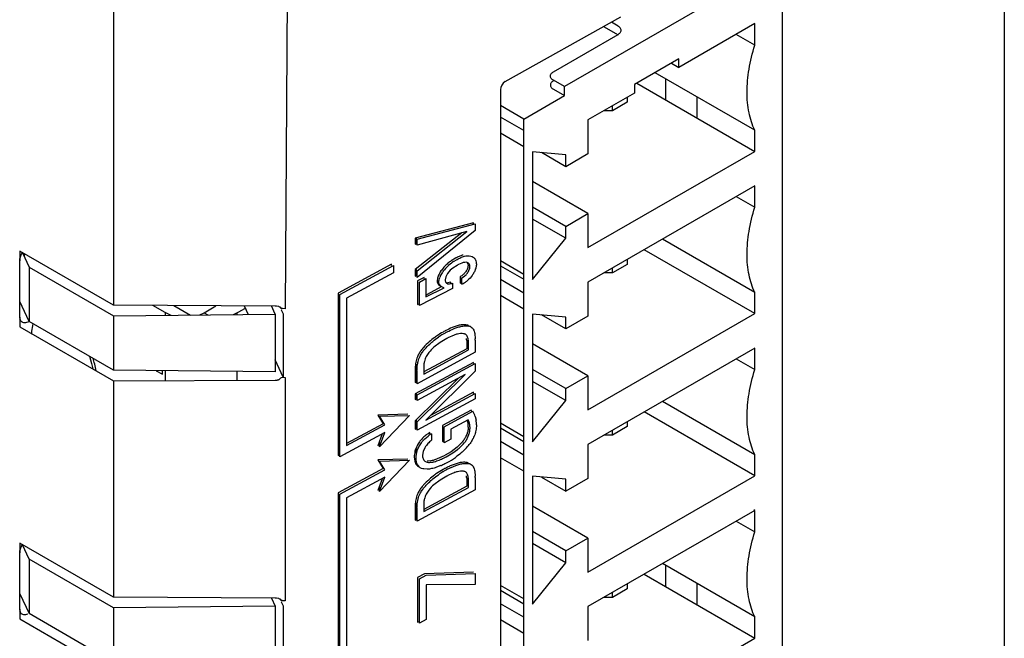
# Model space of a CAD drawing. Header units: inches. Extents: x 0 to 34, y 0 to 22.
# Tile 64 of 129: x 3.738 to 4.481, y 17.973 to 18.44. Entities that reach past the tile are written whole.
import ezdxf

# ---------------------------------------------------------------- set-up
doc = ezdxf.new("R2010")
doc.units = ezdxf.units.IN
doc.header["$LTSCALE"] = 1.87
doc.header["$MEASUREMENT"] = 0
doc.layers.get('0').update_dxf_attribs({"linetype": 'CONTINUOUS'})

msp = doc.modelspace()

# ---------------------------------------------------------------- linework, layer by layer
at = {"color": 6, "linetype": 'CONTINUOUS'}
for p, q in [((4.48121, 18.91905), (4.48121, 14.96732)), ((3.80911, 18.53098), (3.80911, 18.2248)), ((3.94075, 18.53098), (3.93857, 18.22214)), ((4.28297, 18.46693), (4.14934, 18.38978)), ((4.10464, 18.39355), (4.19202, 18.44247)), ((4.29296, 18.43734), (4.23567, 18.40426)), ((4.29296, 18.42117), (4.29296, 18.43734)), ((4.29296, 18.42119), (4.27898, 18.42927)), ((4.23567, 18.41069), (4.20227, 18.3914)), ((4.22559, 18.39579), (4.22559, 18.3798)), ((4.10105, 18.38753), (4.10105, 15.73299)), ((4.20227, 18.38498), (4.16712, 18.36468)), ((4.11875, 18.36536), (4.14934, 18.38303)), ((4.1967, 18.37807), (4.18557, 18.37164)), ((4.1967, 18.38176), (4.1967, 18.37807)), ((4.24936, 18.38206), (4.24936, 18.36608)), ((4.18557, 18.37164), (4.17916, 18.37164)), ((4.18557, 18.37164), (4.18557, 18.37533)), ((4.11875, 18.35661), (4.10105, 18.36683)), ((4.16712, 18.36468), (4.16712, 18.33897)), ((4.11875, 18.34439), (4.10105, 18.35462)), ((4.15042, 18.33833), (4.12537, 18.34057)), ((4.12537, 18.34057), (4.12537, 18.24414)), ((4.16712, 18.26825), (4.29296, 18.34091)), ((4.15042, 18.32933), (4.13196, 18.33998)), ((4.16712, 18.33897), (4.15042, 18.32933)), ((4.15042, 18.32933), (4.15042, 18.33833)), ((4.16712, 18.29397), (4.12537, 18.31808)), ((4.29296, 18.31487), (4.16712, 18.24221)), ((4.15042, 18.28432), (4.12537, 18.29879)), ((4.15042, 18.27532), (4.12537, 18.28979)), ((4.15042, 18.28432), (4.16712, 18.29397)), ((4.16712, 18.29397), (4.16712, 18.26825)), ((4.15042, 18.27532), (4.15042, 18.28432)), ((4.03741, 18.27544), (4.03741, 18.27084)), ((4.12537, 18.24414), (4.15042, 18.27532)), ((4.29296, 18.23441), (4.2233, 18.27465)), ((4.29296, 18.21843), (4.20945, 18.26665)), ((4.1967, 18.25929), (4.1967, 18.2556)), ((3.7384, 18.21577), (3.7384, 18.25834)), ((3.74547, 18.25352), (3.74547, 18.21243)), ((4.03741, 18.25168), (4.03741, 18.24663)), ((4.11875, 18.24796), (4.10105, 18.25818)), ((4.10105, 18.25463), (4.11875, 18.24442)), ((4.1967, 18.2556), (4.18557, 18.24917)), ((4.18557, 18.24917), (4.18557, 18.25286)), ((4.10105, 18.24435), (4.11875, 18.23413)), ((4.18557, 18.24917), (4.17916, 18.24917)), ((4.16712, 18.24221), (4.16712, 18.2165)), ((4.11875, 18.22192), (4.10105, 18.23214)), ((4.29296, 18.21843), (4.29296, 18.23441)), ((3.85472, 18.22457), (3.86721, 18.21736)), ((3.8776, 18.21904), (3.88629, 18.22442)), ((3.93209, 18.22417), (3.93125, 18.22419)), ((3.93386, 18.22382), (3.93209, 18.22417)), ((3.93606, 18.22153), (3.9351, 18.2236)), ((3.93578, 18.2214), (3.93726, 18.21823)), ((3.93857, 18.22214), (3.93674, 18.22219)), ((3.73885, 18.21348), (3.7384, 18.21446)), ((3.80911, 18.21677), (3.80911, 18.17568)), ((3.84818, 18.21922), (3.84818, 18.21717)), ((3.87423, 18.21743), (3.8776, 18.21904)), ((3.8776, 18.21904), (3.88029, 18.21749)), ((3.9024, 18.21771), (3.9024, 18.21899)), ((3.93121, 18.218), (3.93121, 18.17445)), ((3.93726, 18.21823), (3.93726, 18.17045)), ((4.15042, 18.21585), (4.12537, 18.2181)), ((4.12537, 18.2181), (4.12537, 18.12167)), ((4.15042, 18.20685), (4.13195, 18.21751)), ((4.16712, 18.2165), (4.15042, 18.20685)), ((4.15042, 18.20685), (4.15042, 18.21585)), ((4.16712, 18.14578), (4.29296, 18.21843)), ((4.16712, 18.1715), (4.12537, 18.19561)), ((4.29296, 18.1924), (4.16712, 18.11974)), ((3.79099, 18.18631), (3.79265, 18.18091)), ((3.79265, 18.18091), (3.79353, 18.17664)), ((4.03741, 18.18039), (4.03741, 18.16639)), ((3.84818, 18.17529), (3.84818, 18.16785)), ((3.9024, 18.16812), (3.9024, 18.17474)), ((3.93857, 18.17032), (3.93857, 18.00169)), ((4.15042, 18.16185), (4.12537, 18.17632)), ((4.15042, 18.16185), (4.16712, 18.1715)), ((4.16712, 18.1715), (4.16712, 18.14578)), ((3.80911, 18.16765), (3.80911, 18.00436)), ((4.15042, 18.15285), (4.12537, 18.16732)), ((4.15042, 18.15285), (4.15042, 18.16185)), ((4.03741, 18.15791), (4.03741, 18.15373)), ((4.12537, 18.12167), (4.15042, 18.15285)), ((4.29296, 18.11194), (4.2233, 18.15218)), ((4.29296, 18.09596), (4.20945, 18.14418)), ((4.03741, 18.13819), (4.03741, 18.13125)), ((4.11875, 18.12549), (4.10105, 18.13571)), ((4.10105, 18.13216), (4.11875, 18.12195)), ((4.1967, 18.13312), (4.18557, 18.1267)), ((4.1967, 18.13682), (4.1967, 18.13312)), ((4.18557, 18.1267), (4.17916, 18.1267)), ((4.18557, 18.1267), (4.18557, 18.13039)), ((4.16712, 18.11974), (4.16712, 18.09403)), ((4.03741, 18.1166), (4.03741, 18.1125)), ((4.29296, 18.09596), (4.29296, 18.11194)), ((4.11875, 18.09945), (4.10105, 18.10967)), ((4.15042, 18.09338), (4.12537, 18.09563)), ((4.12537, 18.09563), (4.12537, 17.9992)), ((4.16712, 18.02331), (4.29296, 18.09596)), ((4.16712, 18.09403), (4.15042, 18.08438)), ((4.03741, 18.07529), (4.03741, 18.06255)), ((4.16712, 18.04903), (4.12537, 18.07314)), ((4.29296, 18.06993), (4.16712, 17.99727)), ((4.15042, 18.03938), (4.12537, 18.05385)), ((3.74547, 18.03307), (3.74046, 18.04399)), ((4.15042, 18.03038), (4.12537, 18.04485)), ((4.15042, 18.03938), (4.16712, 18.04903)), ((4.16712, 18.04903), (4.16712, 18.02331)), ((3.7384, 17.99532), (3.7384, 18.03789)), ((4.15042, 18.03038), (4.15042, 18.03938)), ((3.74547, 18.03307), (3.74547, 17.99198)), ((3.80911, 17.99633), (3.74547, 18.03307)), ((4.12537, 17.9992), (4.15042, 18.03038)), ((4.22559, 18.02838), (4.22559, 18.01239)), ((4.1967, 18.01435), (4.1967, 18.01065)), ((4.24936, 18.01465), (4.24936, 17.99867)), ((3.7384, 18.00702), (3.74547, 17.99198)), ((4.11875, 18.00302), (4.10105, 18.01324)), ((4.10105, 18.00969), (4.11875, 17.99947)), ((4.1967, 18.01065), (4.18557, 18.00422)), ((4.18557, 18.00422), (4.18557, 18.00792)), ((3.92837, 18.00376), (3.93121, 17.99756)), ((3.93209, 18.00373), (3.93125, 18.00374)), ((3.93386, 18.00337), (3.93209, 18.00373)), ((3.93606, 18.00108), (3.9351, 18.00315)), ((3.93578, 18.00095), (3.93726, 17.99779)), ((3.93857, 18.00169), (3.93674, 18.00175)), ((4.18557, 18.00422), (4.17916, 18.00422)), ((3.73885, 17.99303), (3.7384, 17.99401)), ((3.80911, 17.95524), (3.74547, 17.99198)), ((3.93121, 17.99756), (3.80911, 17.99633)), ((3.80911, 17.99633), (3.80911, 17.95524)), ((3.93121, 17.99756), (3.93121, 17.95401)), ((3.93726, 17.99779), (3.93726, 17.95)), ((4.16712, 17.99727), (4.16712, 17.97156)), ((4.11875, 17.97698), (4.10105, 17.9872)), ((4.16712, 17.90084), (4.29296, 17.97349))]:
    msp.add_line(p, q, dxfattribs=at)
at = {"color": 7, "linetype": 'CONTINUOUS'}
for p, q in [((4.31362, 18.47788), (4.31362, 15.99632)), ((4.18978, 18.43555), (4.1848, 18.43843)), ((4.17886, 18.4351), (4.18978, 18.4288)), ((4.14106, 18.40099), (4.18978, 18.42912)), ((4.23011, 18.40748), (4.23567, 18.40426)), ((4.23567, 18.40426), (4.23567, 18.41069)), ((4.29296, 18.35688), (4.21773, 18.40033)), ((4.14934, 18.38978), (4.14106, 18.39456)), ((4.20388, 18.39234), (4.29296, 18.34091)), ((4.14106, 18.38781), (4.14934, 18.38303)), ((4.14934, 18.38303), (4.14934, 18.38978)), ((4.20227, 18.3914), (4.20227, 18.38498)), ((4.11875, 18.36536), (4.10105, 18.37558)), ((4.11875, 15.88381), (4.11875, 18.36536)), ((4.29296, 18.34091), (4.29296, 18.35688)), ((4.29296, 18.2987), (4.29296, 18.31487)), ((4.27895, 18.30678), (4.29296, 18.2987)), ((4.08067, 18.28705), (4.03678, 18.27544)), ((4.03814, 18.2746), (4.08203, 18.2862)), ((4.08203, 18.2812), (4.03814, 18.24579)), ((4.08067, 18.2862), (4.08067, 18.28705)), ((4.08203, 18.2862), (4.08203, 18.2812)), ((4.0719, 18.27939), (4.03678, 18.25168)), ((4.03678, 18.27544), (4.03678, 18.27084)), ((4.03814, 18.25084), (4.07566, 18.28044)), ((4.07566, 18.28044), (4.03814, 18.27)), ((4.03814, 18.27), (4.03814, 18.2746)), ((4.03678, 18.27084), (4.03783, 18.27113)), ((3.7384, 18.26563), (3.7384, 18.25834)), ((3.80911, 18.2248), (3.7384, 18.26563)), ((3.74046, 18.26444), (3.74547, 18.25352)), ((3.74186, 18.26363), (3.74186, 18.2614)), ((4.06712, 18.26021), (4.06396, 18.25831)), ((4.06576, 18.25775), (4.06849, 18.25936)), ((3.74547, 18.25352), (3.80911, 18.21677)), ((4.01897, 18.25566), (3.97855, 18.23382)), ((3.97992, 18.23297), (4.02034, 18.25481)), ((4.01897, 18.25481), (4.01897, 18.25566)), ((4.02034, 18.25481), (4.02034, 18.24918)), ((4.03678, 18.25168), (4.03678, 18.24663)), ((4.06323, 18.25117), (4.06125, 18.24879)), ((4.06512, 18.25284), (4.06323, 18.25117)), ((4.06835, 18.25488), (4.06512, 18.25284)), ((4.072, 18.25658), (4.06939, 18.25545)), ((4.07724, 18.2509), (4.0779, 18.25287)), ((4.0779, 18.25287), (4.07803, 18.25387)), ((4.02034, 18.24918), (3.98496, 18.23006)), ((4.03678, 18.24663), (4.03814, 18.24774)), ((4.03814, 18.24579), (4.03814, 18.25084)), ((4.04353, 18.24577), (4.03862, 18.24312)), ((4.03998, 18.24228), (4.04489, 18.24493)), ((4.04353, 18.24493), (4.04353, 18.24577)), ((4.04489, 18.24493), (4.04489, 18.23114)), ((4.05357, 18.24527), (4.05327, 18.2433)), ((4.05404, 18.24671), (4.05357, 18.24527)), ((4.05572, 18.24659), (4.0575, 18.24965)), ((4.05981, 18.24622), (4.05931, 18.24402)), ((4.06125, 18.24879), (4.05981, 18.24622)), ((4.07071, 18.24626), (4.07071, 18.24153)), ((4.07207, 18.24542), (4.07393, 18.24669)), ((4.07207, 18.24069), (4.07207, 18.24542)), ((4.03862, 18.24312), (4.03862, 18.22542)), ((4.03998, 18.22458), (4.03998, 18.24228)), ((4.06503, 18.23729), (4.03998, 18.22458)), ((4.04489, 18.23114), (4.05851, 18.23791)), ((4.05685, 18.23889), (4.04521, 18.2326)), ((4.05604, 18.23915), (4.05514, 18.24032)), ((4.05659, 18.23873), (4.05604, 18.23915)), ((4.05851, 18.23791), (4.05659, 18.23873)), ((4.0603, 18.24159), (4.06148, 18.24097)), ((4.06366, 18.24227), (4.06118, 18.24175)), ((4.06148, 18.24097), (4.06254, 18.24091)), ((4.06254, 18.24091), (4.06374, 18.24108)), ((4.06366, 18.24097), (4.06366, 18.24227)), ((4.06503, 18.24143), (4.06503, 18.23729)), ((3.97855, 18.23382), (3.97855, 18.1113)), ((3.97992, 18.11045), (3.97992, 18.23297)), ((3.98496, 18.23006), (3.98496, 18.11881)), ((3.74547, 18.21243), (3.7384, 18.22747)), ((3.93125, 18.22419), (3.80911, 18.2248)), ((3.84818, 18.21922), (3.83877, 18.22465)), ((3.90665, 18.22128), (3.9024, 18.21899)), ((3.90777, 18.22431), (3.91083, 18.2178)), ((3.93121, 18.218), (3.92837, 18.2242)), ((4.03862, 18.22542), (4.03936, 18.2258)), ((3.7384, 18.21577), (3.7384, 18.20848)), ((3.73888, 18.21343), (3.7384, 18.21577)), ((3.80911, 18.21677), (3.93121, 18.218)), ((3.85268, 18.217), (3.84818, 18.21922)), ((3.9024, 18.21897), (3.89944, 18.2175)), ((3.7384, 18.20848), (3.80911, 18.16765)), ((3.73916, 18.21292), (3.73888, 18.21343)), ((3.7455, 18.21238), (3.74442, 18.21189)), ((3.80911, 18.17568), (3.74547, 18.21243)), ((4.06071, 18.19968), (4.0556, 18.19665)), ((4.06616, 18.20222), (4.06151, 18.20012)), ((4.08167, 18.20333), (4.08202, 18.19948)), ((4.07568, 18.19196), (4.04319, 18.17441)), ((4.0556, 18.19665), (4.05095, 18.19313)), ((4.07563, 18.19809), (4.07568, 18.19642)), ((4.07568, 18.19642), (4.07568, 18.19196)), ((4.07704, 18.19112), (4.07704, 18.19558)), ((4.08203, 18.1985), (4.08203, 18.18926)), ((4.29296, 18.17623), (4.29296, 18.1924)), ((4.08203, 18.18926), (4.03814, 18.16555)), ((4.04319, 18.17283), (4.07704, 18.19112)), ((4.04703, 18.1891), (4.04507, 18.18597)), ((4.27895, 18.18431), (4.29296, 18.17623)), ((3.93726, 18.17045), (3.93121, 18.18357)), ((4.08067, 18.18163), (4.03678, 18.15791)), ((4.03814, 18.15707), (4.08203, 18.18078)), ((4.04319, 18.17829), (4.04319, 18.17283)), ((4.08067, 18.18078), (4.08067, 18.18163)), ((4.08203, 18.18078), (4.08203, 18.17496)), ((3.93121, 18.17445), (3.80911, 18.17568)), ((3.8414, 18.17536), (3.84604, 18.17268)), ((3.84604, 18.17268), (3.84604, 18.17531)), ((3.93589, 18.17022), (3.93727, 18.17046)), ((3.93727, 18.17046), (3.93857, 18.17032)), ((4.03678, 18.1759), (4.03678, 18.16639)), ((4.06951, 18.16983), (4.03678, 18.13757)), ((4.03814, 18.16555), (4.03814, 18.17506)), ((4.07443, 18.17249), (4.03814, 18.15289)), ((4.03814, 18.13673), (4.07443, 18.17249)), ((4.08203, 18.17496), (4.04478, 18.13813)), ((3.80911, 18.16765), (3.93125, 18.16827)), ((4.03678, 18.16639), (4.03748, 18.16677)), ((4.03678, 18.15791), (4.03678, 18.15373)), ((4.03814, 18.15289), (4.03814, 18.15707)), ((4.04478, 18.13813), (4.08203, 18.15826)), ((4.08067, 18.1591), (4.0483, 18.14162)), ((4.08067, 18.15826), (4.08067, 18.1591)), ((4.08203, 18.15826), (4.08203, 18.15412)), ((4.03678, 18.15373), (4.03748, 18.15411)), ((4.08203, 18.15412), (4.03814, 18.13041)), ((4.0311, 18.1425), (4.00849, 18.14181)), ((4.00849, 18.14181), (4.01254, 18.13529)), ((4.03246, 18.14166), (4.00986, 18.11792)), ((4.00986, 18.14097), (4.03246, 18.14166)), ((4.01391, 18.13445), (4.00986, 18.14097)), ((4.07896, 18.14561), (4.05732, 18.13392)), ((4.05869, 18.13307), (4.08033, 18.14476)), ((4.08205, 18.14087), (4.08271, 18.1381)), ((4.01254, 18.13529), (3.98496, 18.12039)), ((3.98496, 18.11881), (4.01391, 18.13445)), ((4.03678, 18.13757), (4.03678, 18.13125)), ((4.03814, 18.13041), (4.03814, 18.13673)), ((4.05732, 18.13392), (4.05732, 18.12186)), ((4.05869, 18.12101), (4.05869, 18.13307)), ((4.07675, 18.13828), (4.06374, 18.13125)), ((4.07595, 18.13786), (4.07662, 18.13511)), ((4.07751, 18.13644), (4.07675, 18.13828)), ((4.01391, 18.12882), (3.97992, 18.11045)), ((4.01181, 18.12768), (4.00849, 18.11876)), ((4.00986, 18.11792), (4.01391, 18.12882)), ((4.03678, 18.13125), (4.03779, 18.1318)), ((4.04413, 18.12401), (4.04649, 18.12601)), ((4.04772, 18.12775), (4.04772, 18.12859)), ((4.04909, 18.12775), (4.04909, 18.12279)), ((4.06374, 18.13125), (4.06374, 18.12374)), ((4.00849, 18.11876), (4.01125, 18.12166)), ((4.05732, 18.12186), (4.05803, 18.12224)), ((4.06374, 18.12374), (4.05869, 18.12101)), ((4.06846, 18.11769), (4.0638, 18.11422)), ((4.11875, 18.11168), (4.10105, 18.1219)), ((3.97855, 18.1113), (3.97926, 18.11168)), ((4.03606, 18.11041), (4.03647, 18.10701)), ((4.04273, 18.11429), (4.04222, 18.11166)), ((4.04414, 18.11724), (4.04273, 18.11429)), ((4.05867, 18.11121), (4.05339, 18.1087)), ((4.0638, 18.11422), (4.05932, 18.11155)), ((4.06004, 18.11036), (4.06515, 18.11337)), ((4.06515, 18.11337), (4.06874, 18.11595)), ((4.03112, 18.10867), (4.00851, 18.10797)), ((4.00851, 18.10797), (4.01256, 18.10146)), ((4.03248, 18.10782), (4.00987, 18.08408)), ((4.00987, 18.10713), (4.03248, 18.10782)), ((4.01393, 18.10061), (4.00987, 18.10713)), ((4.03749, 18.10838), (4.03743, 18.10957)), ((4.03784, 18.10617), (4.03749, 18.10838)), ((4.03847, 18.10443), (4.03784, 18.10617)), ((4.0397, 18.1027), (4.03847, 18.10443)), ((4.04052, 18.10209), (4.0397, 18.1027)), ((4.04862, 18.10726), (4.04584, 18.107)), ((4.05611, 18.10371), (4.05275, 18.10242)), ((4.06383, 18.10226), (4.06744, 18.10376)), ((4.01256, 18.10146), (3.97855, 18.08308)), ((3.97992, 18.08224), (4.01393, 18.10061)), ((4.04577, 18.10101), (4.04326, 18.10118)), ((4.06071, 18.09584), (4.0556, 18.09281)), ((4.06471, 18.0978), (4.06151, 18.09627)), ((4.08167, 18.09949), (4.08202, 18.09563)), ((4.13196, 18.09504), (4.15042, 18.08438)), ((4.01393, 18.09498), (3.98496, 18.07933)), ((4.01182, 18.09384), (4.00851, 18.08493)), ((4.00851, 18.08493), (4.01127, 18.08782)), ((4.00987, 18.08408), (4.01393, 18.09498)), ((4.07568, 18.08812), (4.04319, 18.07057)), ((4.0556, 18.09281), (4.05095, 18.08929)), ((4.07563, 18.09425), (4.07568, 18.09258)), ((4.07568, 18.09258), (4.07568, 18.08812)), ((4.07704, 18.08728), (4.07704, 18.09174)), ((4.08203, 18.09466), (4.08203, 18.08542)), ((4.15042, 18.08438), (4.15042, 18.09338)), ((3.97855, 18.08308), (3.97855, 17.76275)), ((3.97992, 17.76191), (3.97992, 18.08224)), ((4.08203, 18.08542), (4.03814, 18.06171)), ((4.04319, 18.06898), (4.07704, 18.08728)), ((4.04703, 18.08526), (4.04507, 18.08213)), ((3.98496, 18.07933), (3.98496, 17.76463)), ((4.04319, 18.07445), (4.04319, 18.06898)), ((4.03678, 18.07206), (4.03678, 18.06255)), ((4.03814, 18.06171), (4.03814, 18.07122)), ((4.29296, 18.06993), (4.2922, 18.07036)), ((4.29296, 18.05376), (4.29296, 18.06993)), ((4.03678, 18.06255), (4.03748, 18.06293)), ((4.27895, 18.06184), (4.29296, 18.05376)), ((3.7384, 18.04518), (3.7384, 18.03789)), ((3.80911, 18.00436), (3.7384, 18.04518)), ((4.29296, 17.98947), (4.22329, 18.0297)), ((4.04371, 18.0219), (4.03861, 18.01914)), ((4.03998, 18.0183), (4.04507, 18.02105)), ((4.08067, 18.02319), (4.04371, 18.0219)), ((4.04507, 18.02105), (4.08203, 18.02234)), ((4.08203, 18.02234), (4.08203, 18.01404)), ((4.20945, 18.02171), (4.29296, 17.97349)), ((4.03861, 18.01914), (4.03861, 17.98553)), ((4.03998, 17.98469), (4.03998, 18.0183)), ((4.08203, 18.01404), (4.04501, 18.01359)), ((4.04501, 18.01359), (4.04501, 17.98741)), ((3.93125, 18.00374), (3.80911, 18.00436)), ((4.11875, 17.98921), (4.10105, 17.99943)), ((3.7384, 17.99532), (3.7384, 17.98803)), ((3.73888, 17.99299), (3.7384, 17.99532)), ((3.73916, 17.99247), (3.73888, 17.99299)), ((3.7384, 17.98803), (3.80911, 17.9472)), ((4.03861, 17.98553), (4.03931, 17.98591)), ((4.04501, 17.98741), (4.03998, 17.98469)), ((4.29296, 17.97349), (4.29296, 17.98947))]:
    msp.add_line(p, q, dxfattribs=at)
for centre, radius, start, end in [((4.08401, 18.23087), 0.03385, 118.27095, 119.92899), ((4.08205, 18.23289), 0.02973, 127.0746, 145.67458), ((4.08083, 18.23347), 0.03002, 124.17498, 127.00685), ((4.08222, 18.23262), 0.03004, 123.23061, 127.02894), ((4.08055, 18.23384), 0.02431, 117.30326, 120.0997), ((4.06641, 18.25754), 0.01674, 340.11935, 342.8151), ((4.07557, 18.2559), 0.00743, 5.18704, 10.53635), ((4.07501, 18.25585), 0.00799, 0.84503, 5.19785), ((4.06918, 18.24032), 0.01485, 155.01148, 158.63048), ((4.06621, 18.2562), 0.01226, 309.08392, 316.66974), ((4.06102, 18.26139), 0.02348, 308.41309, 310.61042), ((4.06105, 18.25358), 0.01279, 282.11395, 288.09676), ((4.05934, 18.26291), 0.02422, 298.00166, 301.75795), ((4.06166, 18.26049), 0.02237, 297.7467, 302.70846), ((4.06128, 18.26106), 0.02306, 302.72364, 308.41799), ((4.07539, 18.19989), 0.0093, 73.7607, 79.33401), ((4.0756, 18.20064), 0.00852, 70.47014, 73.71918), ((4.08997, 18.14743), 0.06556, 119.39237, 124.45139), ((4.09133, 18.14662), 0.06552, 120.66133, 124.46441), ((4.08986, 18.14762), 0.06533, 118.1033, 119.39107), ((4.09103, 18.14711), 0.06495, 118.71231, 120.65651), ((4.08932, 18.14951), 0.06341, 117.64069, 118.47215), ((4.0909, 18.14734), 0.06468, 118.08252, 118.71106), ((4.08335, 18.15906), 0.0465, 118.00639, 119.12725), ((4.07219, 18.1969), 0.00646, 67.83156, 73.2706), ((4.0588, 18.19713), 0.01686, 6.4432, 9.02397), ((4.05626, 18.19685), 0.0194, 3.69211, 6.43502), ((4.04419, 18.19857), 0.03784, 359.89721, 1.37118), ((4.07893, 18.16122), 0.04785, 138.45178, 139.58496), ((4.08049, 18.15978), 0.04998, 131.63439, 138.40572), ((4.07458, 18.16623), 0.0358, 131.2997, 140.30131), ((4.0613, 18.17802), 0.01808, 153.90877, 166.00604), ((4.06303, 18.1767), 0.02627, 173.97372, 181.73453), ((4.06242, 18.17676), 0.02566, 168.70971, 173.95827), ((4.062, 18.13577), 0.01961, 26.28458, 30.1228), ((4.06372, 18.1351), 0.01921, 17.45306, 30.18407), ((4.06072, 18.13287), 0.01606, 4.40559, 8.00125), ((4.05907, 18.13274), 0.01771, 359.98254, 4.4259), ((4.06151, 18.13457), 0.02149, 2.46842, 9.46869), ((4.06122, 18.13455), 0.02179, 359.89335, 2.47744), ((4.05897, 18.10801), 0.02337, 133.86797, 141.26058), ((4.06338, 18.10355), 0.0281, 123.8712, 126.93745), ((4.06314, 18.1039), 0.02768, 120.5121, 123.86862), ((4.05663, 18.13438), 0.02032, 324.24196, 332.51943), ((4.05996, 18.10751), 0.02287, 133.81762, 141.3413), ((4.04371, 18.14663), 0.03808, 310.54549, 319.04601), ((4.04529, 18.14557), 0.03778, 310.52457, 319.07953), ((4.05811, 18.13333), 0.0185, 320.90996, 324.20699), ((4.04151, 18.14805), 0.04589, 313.07412, 319.28517), ((4.04376, 18.1461), 0.04292, 319.30149, 321.92312), ((4.05304, 18.11021), 0.01698, 172.58168, 179.31257), ((4.05366, 18.11013), 0.0176, 165.52071, 172.5741), ((4.03566, 18.15455), 0.05047, 296.53786, 297.86772), ((4.03283, 18.16068), 0.05582, 297.57415, 298.32486), ((4.0344, 18.15693), 0.05316, 297.86464, 298.83064), ((4.03231, 18.15929), 0.06043, 298.15631, 305.22803), ((4.04454, 18.14648), 0.03896, 308.40704, 310.49523), ((4.04647, 18.10994), 0.00374, 229.93473, 261.63344), ((4.03971, 18.14583), 0.04085, 291.60948, 293.17864), ((4.03875, 18.14808), 0.04329, 293.17468, 294.31339), ((4.0359, 18.15075), 0.0512, 293.25043, 294.26614), ((4.03753, 18.15077), 0.04625, 294.31807, 296.55834), ((4.03417, 18.15454), 0.05537, 294.2823, 296.05318), ((4.03193, 18.15909), 0.06044, 296.064, 297.67405), ((4.08662, 18.0509), 0.05752, 115.03597, 117.68095), ((4.03026, 18.16229), 0.06405, 297.67157, 298.51184), ((4.08466, 18.05508), 0.05291, 113.84597, 115.0268), ((4.08218, 18.06084), 0.04663, 110.15521, 113.91768), ((4.07539, 18.09605), 0.0093, 73.76364, 79.33745), ((4.0756, 18.0968), 0.00852, 70.47308, 73.72211), ((4.08998, 18.04357), 0.06557, 119.39219, 124.45), ((4.09133, 18.04277), 0.06553, 120.66092, 124.46302), ((4.08987, 18.04377), 0.06534, 118.10342, 119.39089), ((4.09104, 18.04325), 0.06496, 118.71234, 120.65611), ((4.08932, 18.04566), 0.06342, 117.64143, 118.47273), ((4.09091, 18.04349), 0.06469, 118.08266, 118.71109), ((4.08939, 18.0474), 0.06054, 116.88539, 118.55863), ((4.08335, 18.05521), 0.04651, 118.00851, 119.12968), ((4.08761, 18.05089), 0.05662, 115.75084, 116.87443), ((4.08654, 18.0531), 0.05416, 114.79776, 115.74951), ((4.07749, 18.06761), 0.03279, 110.22554, 112.93763), ((4.07219, 18.09306), 0.00645, 67.83165, 73.27127), ((4.0588, 18.09329), 0.01686, 6.4432, 9.02397), ((4.05626, 18.093), 0.0194, 3.69211, 6.43502), ((4.04419, 18.09473), 0.03784, 359.89721, 1.37118), ((4.07893, 18.05736), 0.04786, 138.44573, 139.5791), ((4.0805, 18.05592), 0.04999, 131.631, 138.39972), ((4.07458, 18.06238), 0.03581, 131.29572, 140.29561), ((4.0613, 18.07418), 0.01808, 153.90877, 166.00604), ((4.06303, 18.07286), 0.02627, 173.97372, 181.73453), ((4.06242, 18.07291), 0.02566, 168.70971, 173.95827)]:
    msp.add_arc(centre, radius, start, end, dxfattribs=at)
at = {"color": 6, "linetype": 'CONTINUOUS'}
for centre, radius, start, end in [((3.72983, 18.16268), 0.06752, 15.09261, 19.17463), ((3.73587, 18.16435), 0.06125, 10.25652, 15.05902)]:
    msp.add_arc(centre, radius, start, end, dxfattribs=at)
msp.add_ellipse((4.1047, 18.3895), major_axis=(0.00263, 0.00426), ratio=0.596144, start_param=0.820617, end_param=2.37396, dxfattribs=at)
at = {"color": 7, "linetype": 'CONTINUOUS'}
for points, knots in [([(4.18978, 18.42912), (4.19011, 18.42933), (4.19072, 18.42977), (4.19148, 18.43054), (4.19198, 18.43141), (4.19215, 18.43234), (4.19198, 18.43326), (4.19148, 18.43413), (4.19072, 18.4349), (4.19011, 18.43534), (4.18978, 18.43555)], [0, 0, 0, 0, 0.143032, 0.273467, 0.39081, 0.500002, 0.609193, 0.726535, 0.856973, 1, 1, 1, 1]), ([(4.14106, 18.39456), (4.14072, 18.39477), (4.14011, 18.39521), (4.13935, 18.39599), (4.13886, 18.39685), (4.13869, 18.39778), (4.13886, 18.39871), (4.13935, 18.39957), (4.14011, 18.40034), (4.14072, 18.40078), (4.14106, 18.40099)], [0, 0, 0, 0, 0.143032, 0.273467, 0.39081, 0.500002, 0.609193, 0.726535, 0.856973, 1, 1, 1, 1]), ([(4.14106, 18.39424), (4.14072, 18.39403), (4.14011, 18.39359), (4.13935, 18.39282), (4.13886, 18.39196), (4.13869, 18.39103), (4.13886, 18.3901), (4.13935, 18.38924), (4.14011, 18.38846), (4.14072, 18.38802), (4.14106, 18.38781)], [0, 0, 0, 0, 0.143032, 0.273467, 0.39081, 0.500002, 0.609193, 0.726535, 0.856973, 1, 1, 1, 1]), ([(3.7384, 18.25834), (3.7384, 18.25883), (3.73853, 18.25985), (3.7391, 18.26195), (3.73984, 18.26348), (3.74044, 18.26446)], [0, 0, 0, 0, 0.224351, 0.472324, 1, 1, 1, 1]), ([(4.07295, 18.26267), (4.07211, 18.26247), (4.0704, 18.2619), (4.06879, 18.26112), (4.06798, 18.26068)], [0, 0, 0, 0, 0.483283, 1, 1, 1, 1]), ([(4.06849, 18.25936), (4.06936, 18.25987), (4.0711, 18.26077), (4.07445, 18.26204), (4.07717, 18.26234), (4.07875, 18.26192)], [0, 0, 0, 0, 0.280948, 0.544042, 1, 1, 1, 1]), ([(4.07875, 18.26192), (4.07939, 18.26174), (4.08064, 18.26118), (4.08159, 18.26017), (4.08196, 18.2596)], [0, 0, 0, 0, 0.495122, 1, 1, 1, 1]), ([(4.08196, 18.2596), (4.08206, 18.25944), (4.08249, 18.25871), (4.08276, 18.25789), (4.08287, 18.25726)], [0, 0, 0, 0, 0.237153, 1, 1, 1, 1]), ([(4.06276, 18.25744), (4.06187, 18.25678), (4.06014, 18.25531), (4.05778, 18.25278), (4.05566, 18.24992), (4.05448, 18.24782), (4.05404, 18.24671)], [0, 0, 0, 0, 0.237975, 0.486642, 0.743322, 1, 1, 1, 1]), ([(4.07609, 18.257), (4.07548, 18.25721), (4.07442, 18.25723), (4.07306, 18.25694), (4.07236, 18.25671), (4.072, 18.25658)], [0, 0, 0, 0, 0.466568, 0.726156, 1, 1, 1, 1]), ([(4.07587, 18.25175), (4.07574, 18.25146), (4.07516, 18.25034), (4.0744, 18.24932), (4.07376, 18.24864)], [0, 0, 0, 0, 0.251549, 1, 1, 1, 1]), ([(4.07667, 18.25472), (4.07664, 18.25422), (4.07646, 18.2532), (4.0761, 18.25223), (4.07587, 18.25175)], [0, 0, 0, 0, 0.477397, 1, 1, 1, 1]), ([(4.07589, 18.25706), (4.07601, 18.25691), (4.07648, 18.25622), (4.07665, 18.25536), (4.07667, 18.25472)], [0, 0, 0, 0, 0.227364, 1, 1, 1, 1]), ([(4.07803, 18.25387), (4.07803, 18.25425), (4.07794, 18.25496), (4.07755, 18.25591), (4.07691, 18.25662), (4.07637, 18.2569), (4.07609, 18.257)], [0, 0, 0, 0, 0.286604, 0.542173, 0.773979, 1, 1, 1, 1]), ([(4.08215, 18.25184), (4.08186, 18.25103), (4.08115, 18.24945), (4.07936, 18.24654), (4.07758, 18.24466), (4.07631, 18.24357)], [0, 0, 0, 0, 0.252315, 0.507541, 1, 1, 1, 1]), ([(4.083, 18.25596), (4.083, 18.25569), (4.08292, 18.25455), (4.08266, 18.25343), (4.08241, 18.25259)], [0, 0, 0, 0, 0.235585, 1, 1, 1, 1]), ([(4.05463, 18.24246), (4.05463, 18.24299), (4.0548, 18.24411), (4.05514, 18.24518), (4.05535, 18.24573)], [0, 0, 0, 0, 0.476591, 1, 1, 1, 1]), ([(4.05931, 18.24402), (4.05931, 18.24354), (4.05947, 18.24263), (4.05999, 18.24186), (4.0603, 18.24159)], [0, 0, 0, 0, 0.539719, 1, 1, 1, 1]), ([(4.07376, 18.24864), (4.07353, 18.24839), (4.0726, 18.24749), (4.07153, 18.24673), (4.07071, 18.24626)], [0, 0, 0, 0, 0.263684, 1, 1, 1, 1]), ([(4.07512, 18.24779), (4.07533, 18.24801), (4.07616, 18.24896), (4.07684, 18.25004), (4.07724, 18.2509)], [0, 0, 0, 0, 0.246455, 1, 1, 1, 1]), ([(4.05327, 18.2433), (4.05328, 18.24291), (4.05338, 18.24215), (4.05374, 18.24112), (4.05431, 18.24029), (4.0548, 18.23987), (4.05506, 18.23968)], [0, 0, 0, 0, 0.283461, 0.540429, 0.775064, 1, 1, 1, 1]), ([(4.05514, 18.24032), (4.05506, 18.24048), (4.05478, 18.24116), (4.05466, 18.2419), (4.05463, 18.24246)], [0, 0, 0, 0, 0.232815, 1, 1, 1, 1]), ([(3.90889, 18.22291), (3.90872, 18.22273), (3.90804, 18.2221), (3.90725, 18.22159), (3.90665, 18.22128)], [0, 0, 0, 0, 0.266916, 1, 1, 1, 1]), ([(3.74442, 18.21189), (3.74392, 18.21169), (3.74292, 18.21141), (3.74143, 18.2114), (3.74008, 18.21187), (3.73941, 18.21254), (3.73916, 18.21292)], [0, 0, 0, 0, 0.277831, 0.530911, 0.763597, 1, 1, 1, 1]), ([(4.06611, 18.20846), (4.06559, 18.20827), (4.06348, 18.20745), (4.06142, 18.20648), (4.0599, 18.20568)], [0, 0, 0, 0, 0.243596, 1, 1, 1, 1]), ([(4.06045, 18.20441), (4.06103, 18.20472), (4.0633, 18.20591), (4.06565, 18.20695), (4.06744, 18.2076)], [0, 0, 0, 0, 0.257139, 1, 1, 1, 1]), ([(4.07223, 18.20999), (4.07121, 18.20989), (4.06914, 18.20949), (4.06713, 18.20884), (4.06611, 18.20846)], [0, 0, 0, 0, 0.484744, 1, 1, 1, 1]), ([(4.06744, 18.2076), (4.06846, 18.20798), (4.07048, 18.20864), (4.07257, 18.20905), (4.0736, 18.20915)], [0, 0, 0, 0, 0.515243, 1, 1, 1, 1]), ([(4.07708, 18.20951), (4.07671, 18.20964), (4.07514, 18.21008), (4.07347, 18.21011), (4.07223, 18.20999)], [0, 0, 0, 0, 0.239071, 1, 1, 1, 1]), ([(4.0736, 18.20915), (4.0739, 18.20918), (4.07507, 18.20926), (4.07626, 18.20919), (4.07711, 18.20903)], [0, 0, 0, 0, 0.259151, 1, 1, 1, 1]), ([(4.07845, 18.20867), (4.0789, 18.20846), (4.07974, 18.20788), (4.08072, 18.20663), (4.08133, 18.20506), (4.08157, 18.20392), (4.08167, 18.20333)], [0, 0, 0, 0, 0.227917, 0.465052, 0.722005, 1, 1, 1, 1]), ([(4.05289, 18.20149), (4.05241, 18.20116), (4.05048, 18.1998), (4.04863, 18.19832), (4.04729, 18.19713)], [0, 0, 0, 0, 0.244497, 1, 1, 1, 1]), ([(4.04863, 18.19626), (4.04909, 18.19667), (4.05089, 18.19821), (4.05279, 18.19964), (4.05425, 18.20064)], [0, 0, 0, 0, 0.255906, 1, 1, 1, 1]), ([(4.0709, 18.20337), (4.07011, 18.20331), (4.0685, 18.20301), (4.06695, 18.20251), (4.06616, 18.20222)], [0, 0, 0, 0, 0.48364, 1, 1, 1, 1]), ([(4.07405, 18.20308), (4.07381, 18.20315), (4.07277, 18.2034), (4.0717, 18.20343), (4.0709, 18.20337)], [0, 0, 0, 0, 0.240475, 1, 1, 1, 1]), ([(4.07608, 18.20137), (4.0759, 18.20168), (4.07549, 18.20226), (4.07493, 18.2027), (4.07463, 18.20287)], [0, 0, 0, 0, 0.511231, 1, 1, 1, 1]), ([(4.07704, 18.19558), (4.07705, 18.19662), (4.07697, 18.19815), (4.07661, 18.20009), (4.07629, 18.20097), (4.07608, 18.20137)], [0, 0, 0, 0, 0.526165, 0.772701, 1, 1, 1, 1]), ([(4.0425, 18.19224), (4.04183, 18.19148), (4.04058, 18.18988), (4.03953, 18.18814), (4.03908, 18.18723)], [0, 0, 0, 0, 0.497796, 1, 1, 1, 1]), ([(4.04386, 18.1914), (4.04424, 18.19184), (4.04574, 18.19354), (4.04737, 18.19514), (4.04863, 18.19626)], [0, 0, 0, 0, 0.25428, 1, 1, 1, 1]), ([(4.03908, 18.18723), (4.03886, 18.18678), (4.03808, 18.18503), (4.03754, 18.18317), (4.03726, 18.18178)], [0, 0, 0, 0, 0.257686, 1, 1, 1, 1]), ([(4.03864, 18.18098), (4.03873, 18.18143), (4.03916, 18.18328), (4.03981, 18.18509), (4.04045, 18.18638)], [0, 0, 0, 0, 0.242058, 1, 1, 1, 1]), ([(4.04045, 18.18638), (4.0409, 18.18729), (4.04195, 18.18904), (4.0432, 18.19064), (4.04386, 18.1914)], [0, 0, 0, 0, 0.502096, 1, 1, 1, 1]), ([(4.03814, 18.17506), (4.03813, 18.17553), (4.03813, 18.17751), (4.03834, 18.1795), (4.03864, 18.18098)], [0, 0, 0, 0, 0.238796, 1, 1, 1, 1]), ([(4.04377, 18.1824), (4.04368, 18.18205), (4.04338, 18.18069), (4.04324, 18.17931), (4.04319, 18.17829)], [0, 0, 0, 0, 0.259944, 1, 1, 1, 1]), ([(3.93125, 18.16827), (3.93172, 18.16826), (3.93242, 18.16826), (3.93334, 18.16841), (3.93397, 18.16862), (3.93449, 18.16899), (3.93507, 18.16959), (3.93552, 18.17004), (3.93589, 18.17022)], [0, 0, 0, 0, 0.268747, 0.400527, 0.525244, 0.644683, 0.76427, 1, 1, 1, 1]), ([(4.07679, 18.13273), (4.07677, 18.13242), (4.07668, 18.13111), (4.07644, 18.12981), (4.07618, 18.12884)], [0, 0, 0, 0, 0.238897, 1, 1, 1, 1]), ([(4.07815, 18.13189), (4.07815, 18.1323), (4.0781, 18.13383), (4.07784, 18.13536), (4.07751, 18.13644)], [0, 0, 0, 0, 0.264651, 1, 1, 1, 1]), ([(4.083, 18.13451), (4.083, 18.13409), (4.08294, 18.13231), (4.08267, 18.13055), (4.08234, 18.12924)], [0, 0, 0, 0, 0.238426, 1, 1, 1, 1]), ([(4.04772, 18.12859), (4.04686, 18.12808), (4.04513, 18.12693), (4.04354, 18.1256), (4.04277, 18.12486)], [0, 0, 0, 0, 0.485904, 1, 1, 1, 1]), ([(4.07618, 18.12884), (4.07609, 18.12852), (4.07568, 18.1272), (4.07514, 18.12593), (4.07465, 18.12501)], [0, 0, 0, 0, 0.243712, 1, 1, 1, 1]), ([(4.07601, 18.12414), (4.07617, 18.12445), (4.07678, 18.12571), (4.07727, 18.12702), (4.07755, 18.12802)], [0, 0, 0, 0, 0.255755, 1, 1, 1, 1]), ([(4.07755, 18.12802), (4.07764, 18.12835), (4.07795, 18.12962), (4.07812, 18.13092), (4.07815, 18.13189)], [0, 0, 0, 0, 0.261248, 1, 1, 1, 1]), ([(4.08234, 18.12924), (4.08223, 18.12881), (4.08174, 18.12707), (4.08104, 18.12539), (4.08042, 18.12416)], [0, 0, 0, 0, 0.242829, 1, 1, 1, 1]), ([(4.03818, 18.11862), (4.03801, 18.11829), (4.03738, 18.11697), (4.03689, 18.11558), (4.03662, 18.11453)], [0, 0, 0, 0, 0.255907, 1, 1, 1, 1]), ([(4.03798, 18.11365), (4.03807, 18.114), (4.03848, 18.11543), (4.03906, 18.11681), (4.03957, 18.11781)], [0, 0, 0, 0, 0.243308, 1, 1, 1, 1]), ([(4.04074, 18.12263), (4.0405, 18.12232), (4.03955, 18.12104), (4.03872, 18.11969), (4.03818, 18.11862)], [0, 0, 0, 0, 0.248844, 1, 1, 1, 1]), ([(4.03957, 18.11781), (4.0401, 18.11887), (4.04093, 18.12022), (4.04186, 18.12148), (4.0421, 18.12179)], [0, 0, 0, 0, 0.75129, 1, 1, 1, 1]), ([(4.04909, 18.12279), (4.04811, 18.12208), (4.04625, 18.12039), (4.0448, 18.11834), (4.04414, 18.11724)], [0, 0, 0, 0, 0.484884, 1, 1, 1, 1]), ([(4.07384, 18.12082), (4.07404, 18.12107), (4.07485, 18.12212), (4.07555, 18.12325), (4.07601, 18.12414)], [0, 0, 0, 0, 0.247697, 1, 1, 1, 1]), ([(4.08042, 18.12416), (4.08022, 18.12376), (4.07937, 18.12218), (4.07837, 18.12069), (4.07754, 18.11964)], [0, 0, 0, 0, 0.250595, 1, 1, 1, 1]), ([(4.03743, 18.10957), (4.03743, 18.1099), (4.03749, 18.11127), (4.03771, 18.11264), (4.03798, 18.11365)], [0, 0, 0, 0, 0.23775, 1, 1, 1, 1]), ([(4.04222, 18.11166), (4.04223, 18.11119), (4.04232, 18.11028), (4.04267, 18.10901), (4.04323, 18.10792), (4.04376, 18.10733), (4.04404, 18.10709)], [0, 0, 0, 0, 0.281073, 0.539707, 0.777191, 1, 1, 1, 1]), ([(4.07285, 18.11453), (4.07239, 18.1141), (4.07058, 18.11247), (4.06865, 18.11097), (4.06717, 18.10993)], [0, 0, 0, 0, 0.256311, 1, 1, 1, 1]), ([(4.03647, 18.10701), (4.03653, 18.10678), (4.03679, 18.1059), (4.03718, 18.10505), (4.03755, 18.10449)], [0, 0, 0, 0, 0.262749, 1, 1, 1, 1]), ([(4.03755, 18.10449), (4.03766, 18.10433), (4.0381, 18.10373), (4.03867, 18.10321), (4.03915, 18.10294)], [0, 0, 0, 0, 0.258117, 1, 1, 1, 1]), ([(4.05275, 18.10242), (4.05159, 18.10203), (4.0493, 18.10136), (4.04692, 18.10104), (4.04577, 18.10101)], [0, 0, 0, 0, 0.517112, 1, 1, 1, 1]), ([(4.04592, 18.10624), (4.04624, 18.1062), (4.04759, 18.1061), (4.04895, 18.10623), (4.04996, 18.10641)], [0, 0, 0, 0, 0.239442, 1, 1, 1, 1]), ([(4.05339, 18.1087), (4.05299, 18.10854), (4.05143, 18.10795), (4.04983, 18.10748), (4.04862, 18.10726)], [0, 0, 0, 0, 0.258947, 1, 1, 1, 1]), ([(4.04996, 18.10641), (4.05036, 18.10648), (4.05199, 18.10684), (4.05357, 18.10739), (4.05475, 18.10785)], [0, 0, 0, 0, 0.240743, 1, 1, 1, 1]), ([(4.07223, 18.10615), (4.07121, 18.10605), (4.06914, 18.10565), (4.06713, 18.10499), (4.06611, 18.10462)], [0, 0, 0, 0, 0.484744, 1, 1, 1, 1]), ([(4.06744, 18.10376), (4.06846, 18.10414), (4.07048, 18.1048), (4.07257, 18.10521), (4.0736, 18.10531)], [0, 0, 0, 0, 0.515243, 1, 1, 1, 1]), ([(4.07708, 18.10567), (4.07671, 18.1058), (4.07514, 18.10624), (4.07347, 18.10627), (4.07223, 18.10615)], [0, 0, 0, 0, 0.239069, 1, 1, 1, 1]), ([(4.0736, 18.10531), (4.0739, 18.10534), (4.07507, 18.10542), (4.07626, 18.10535), (4.07711, 18.10519)], [0, 0, 0, 0, 0.259153, 1, 1, 1, 1]), ([(4.07845, 18.10483), (4.0789, 18.10462), (4.07974, 18.10404), (4.08072, 18.10279), (4.08133, 18.10122), (4.08157, 18.10008), (4.08167, 18.09949)], [0, 0, 0, 0, 0.227917, 0.465052, 0.722005, 1, 1, 1, 1]), ([(4.04326, 18.10118), (4.04302, 18.10122), (4.04207, 18.10142), (4.04115, 18.10175), (4.04052, 18.10209)], [0, 0, 0, 0, 0.255826, 1, 1, 1, 1]), ([(4.05289, 18.09764), (4.05241, 18.09732), (4.05048, 18.09595), (4.04863, 18.09447), (4.04729, 18.09329)], [0, 0, 0, 0, 0.244498, 1, 1, 1, 1]), ([(4.04863, 18.09242), (4.04909, 18.09283), (4.05089, 18.09437), (4.05279, 18.0958), (4.05425, 18.0968)], [0, 0, 0, 0, 0.255905, 1, 1, 1, 1]), ([(4.0709, 18.09953), (4.07011, 18.09947), (4.0685, 18.09917), (4.06695, 18.09867), (4.06616, 18.09838)], [0, 0, 0, 0, 0.483638, 1, 1, 1, 1]), ([(4.07405, 18.09924), (4.07381, 18.09931), (4.07277, 18.09956), (4.0717, 18.09959), (4.0709, 18.09953)], [0, 0, 0, 0, 0.240472, 1, 1, 1, 1]), ([(4.07608, 18.09753), (4.0759, 18.09784), (4.07549, 18.09842), (4.07493, 18.09886), (4.07463, 18.09903)], [0, 0, 0, 0, 0.511231, 1, 1, 1, 1]), ([(4.07704, 18.09174), (4.07705, 18.09278), (4.07697, 18.0943), (4.07661, 18.09624), (4.07629, 18.09713), (4.07608, 18.09753)], [0, 0, 0, 0, 0.526165, 0.772701, 1, 1, 1, 1]), ([(4.0425, 18.0884), (4.04183, 18.08764), (4.04058, 18.08604), (4.03953, 18.0843), (4.03908, 18.08339)], [0, 0, 0, 0, 0.497796, 1, 1, 1, 1]), ([(4.04386, 18.08755), (4.04424, 18.088), (4.04574, 18.0897), (4.04737, 18.0913), (4.04863, 18.09242)], [0, 0, 0, 0, 0.254281, 1, 1, 1, 1]), ([(4.03908, 18.08339), (4.03886, 18.08294), (4.03808, 18.08119), (4.03754, 18.07933), (4.03726, 18.07794)], [0, 0, 0, 0, 0.257686, 1, 1, 1, 1]), ([(4.03864, 18.07713), (4.03873, 18.07759), (4.03916, 18.07944), (4.03981, 18.08125), (4.04045, 18.08254)], [0, 0, 0, 0, 0.242058, 1, 1, 1, 1]), ([(4.04045, 18.08254), (4.0409, 18.08345), (4.04195, 18.0852), (4.0432, 18.0868), (4.04386, 18.08755)], [0, 0, 0, 0, 0.502096, 1, 1, 1, 1]), ([(4.03814, 18.07122), (4.03813, 18.07169), (4.03813, 18.07367), (4.03834, 18.07566), (4.03864, 18.07713)], [0, 0, 0, 0, 0.238796, 1, 1, 1, 1]), ([(4.04377, 18.07855), (4.04368, 18.0782), (4.04338, 18.07685), (4.04324, 18.07547), (4.04319, 18.07445)], [0, 0, 0, 0, 0.259944, 1, 1, 1, 1]), ([(3.7384, 18.03789), (3.7384, 18.03838), (3.73853, 18.0394), (3.7391, 18.0415), (3.73984, 18.04304), (3.74044, 18.04401)], [0, 0, 0, 0, 0.224351, 0.472324, 1, 1, 1, 1]), ([(3.74442, 17.99145), (3.74392, 17.99124), (3.74292, 17.99096), (3.74143, 17.99095), (3.74008, 17.99142), (3.73941, 17.99209), (3.73916, 17.99247)], [0, 0, 0, 0, 0.277831, 0.530911, 0.763597, 1, 1, 1, 1])]:
    msp.add_open_spline(points, degree=3, knots=knots, dxfattribs=at)
at = {"color": 6, "linetype": 'CONTINUOUS'}
for points, knots in [([(4.28715, 18.38567), (4.28715, 18.39145), (4.28826, 18.40348), (4.2911, 18.4152), (4.29296, 18.42117)], [0, 0, 0, 0, 0.480393, 1, 1, 1, 1]), ([(4.29296, 18.35688), (4.29094, 18.36106), (4.28796, 18.37058), (4.28715, 18.38046), (4.28715, 18.38567)], [0, 0, 0, 0, 0.470793, 1, 1, 1, 1]), ([(4.28715, 18.2632), (4.28715, 18.26898), (4.28826, 18.28101), (4.2911, 18.29273), (4.29296, 18.2987)], [0, 0, 0, 0, 0.480393, 1, 1, 1, 1]), ([(4.29296, 18.23441), (4.29094, 18.23859), (4.28796, 18.2481), (4.28715, 18.25799), (4.28715, 18.2632)], [0, 0, 0, 0, 0.470793, 1, 1, 1, 1]), ([(3.93674, 18.22216), (3.93645, 18.2222), (3.93588, 18.22233), (3.93517, 18.2228), (3.93456, 18.22336), (3.93411, 18.22369), (3.93386, 18.22382)], [0, 0, 0, 0, 0.259776, 0.506519, 0.753858, 1, 1, 1, 1]), ([(3.74759, 18.20304), (3.74759, 18.20372), (3.74767, 18.20629), (3.74809, 18.20886), (3.74864, 18.21066)], [0, 0, 0, 0, 0.264837, 1, 1, 1, 1]), ([(4.28715, 18.14073), (4.28715, 18.14651), (4.28826, 18.15854), (4.2911, 18.17026), (4.29296, 18.17623)], [0, 0, 0, 0, 0.480393, 1, 1, 1, 1]), ([(4.29296, 18.11194), (4.29094, 18.11612), (4.28796, 18.12563), (4.28715, 18.13552), (4.28715, 18.14073)], [0, 0, 0, 0, 0.470793, 1, 1, 1, 1]), ([(4.28715, 18.01826), (4.28715, 18.02404), (4.28826, 18.03607), (4.2911, 18.04779), (4.29296, 18.05376)], [0, 0, 0, 0, 0.480393, 1, 1, 1, 1]), ([(4.29296, 17.98947), (4.29094, 17.99364), (4.28796, 18.00316), (4.28715, 18.01305), (4.28715, 18.01826)], [0, 0, 0, 0, 0.470793, 1, 1, 1, 1]), ([(3.93674, 18.00171), (3.93645, 18.00175), (3.93588, 18.00188), (3.93517, 18.00235), (3.93456, 18.00292), (3.93411, 18.00325), (3.93386, 18.00337)], [0, 0, 0, 0, 0.259776, 0.506519, 0.753858, 1, 1, 1, 1])]:
    msp.add_open_spline(points, degree=3, knots=knots, dxfattribs=at)

doc.saveas('drawing.dxf')
